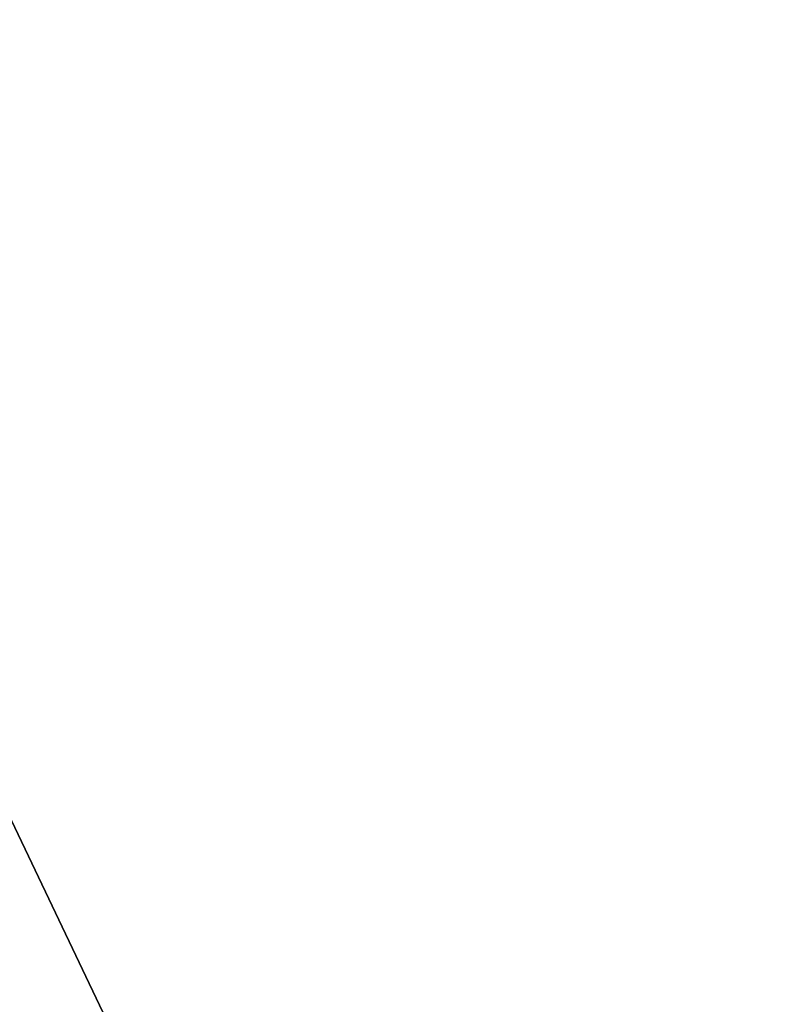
# Model space of a CAD drawing. Header units: millimetres. Extents: x -25 to 87, y -149 to 296.
# Tile 44 of 256: x 55.854 to 56.282, y 52.162 to 52.716. Entities that reach past the tile are written whole.
import ezdxf

# ---------------------------------------------------------------- set-up
doc = ezdxf.new("R2010")
doc.units = ezdxf.units.MM
doc.header["$LTSCALE"] = 65.185185
doc.layers.add('7', color=7, linetype='CONTINUOUS')
doc.layers.add('87', color=7, linetype='CONTINUOUS')

msp = doc.modelspace()

# ---------------------------------------------------------------- linework, layer by layer
at = {"layer": '7', "color": 7, "linetype": 'CONTINUOUS', "true_color": 0x0833a0}
for points in [[(55.5, 53, 18.75), (56.5, 53, 18.75), (56.5, 50.90043, 18.63207), (55.5, 53, 18.75)], [(55.5, 53, 18.75), (56.5, 50.90043, 18.63207), (56.5, 48.82803, 18.27997), (55.5, 53, 18.75)], [(55.5, 53, 18.75), (56.5, 48.82803, 18.27997), (56.5, 46.80706, 17.69774), (55.5, 53, 18.75)], [(55.5, 53, 18.75), (56.5, 46.80706, 17.69774), (56.5, 44.86454, 16.89309), (55.5, 53, 18.75)], [(55.5, 53, 18.75), (56.5, 44.86454, 16.89309), (55.5, 44.86454, 16.8931), (55.5, 53, 18.75)], [(56.5, 53, -18.75), (55.5, 53, -18.75), (55.5, 44.86454, -16.8931), (56.5, 53, -18.75)], [(56.5, 44.86454, -16.89309), (56.5, 53, -18.75), (55.5, 44.86454, -16.8931), (56.5, 44.86454, -16.89309)]]:
    msp.add_3dface(points, dxfattribs=at)
at = {"layer": '87', "linetype": 'CONTINUOUS'}
for points in [[(56.5, 53, -21), (56.5, 44.96383, -19.40154), (0, 53, -21), (56.5, 53, -21)], [(0, 53, -21), (56.5, 44.96383, -19.40154), (4.97432, 49.05804, -20.6267), (0, 53, -21)], [(56.5, 53, 21), (0, 53, 21), (4.97401, 49.05828, 20.62675), (56.5, 53, 21)], [(9.7027, 45.31108, 19.54176), (56.5, 53, 21), (4.97401, 49.05828, 20.62675), (9.7027, 45.31108, 19.54176)], [(56.5, 44.96383, 19.40154), (56.5, 53, 21), (9.7027, 45.31108, 19.54176), (56.5, 44.96383, 19.40154)]]:
    msp.add_3dface(points, dxfattribs=at)

doc.saveas('drawing.dxf')
